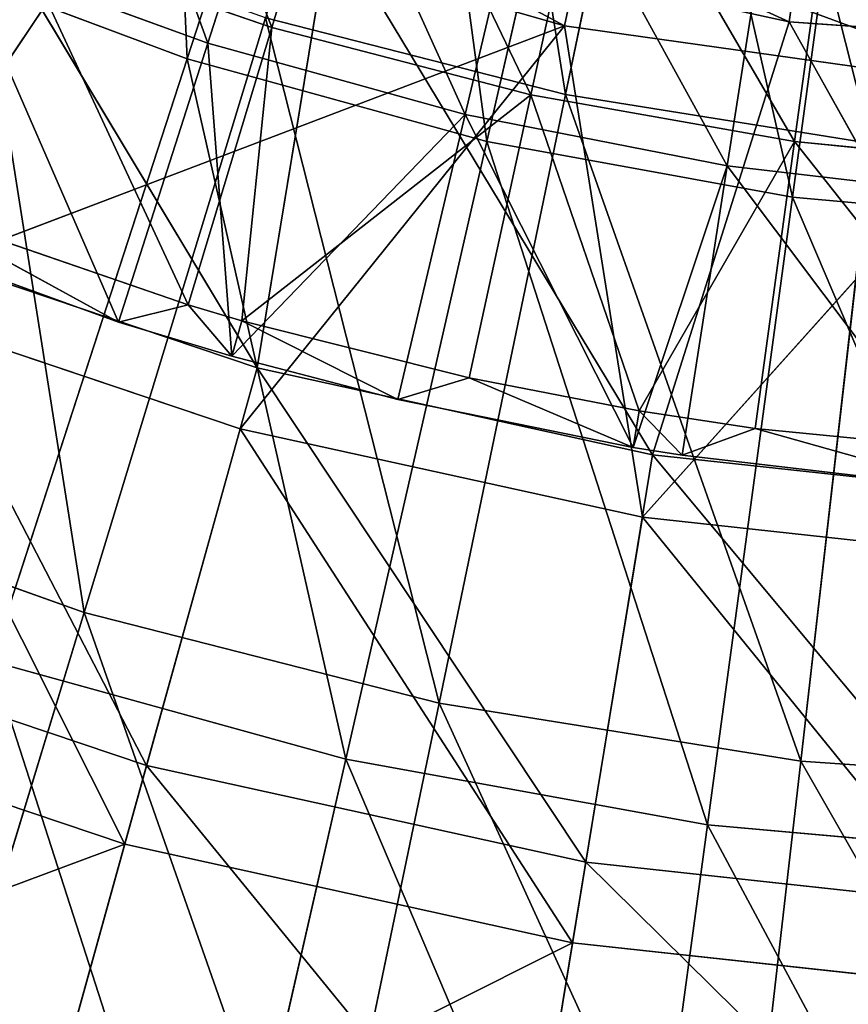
# Model space of a CAD drawing. Extents: x 1 to 221, y -110 to 110.
# Tile 66 of 256: x 94 to 106, y -57 to -44. Entities that reach past the tile are written whole.
import ezdxf

# ---------------------------------------------------------------- set-up
doc = ezdxf.new("R2010")
doc.units = 0
doc.header["$LTSCALE"] = 25.4
doc.layers.get('0').update_dxf_attribs({"color": 13, "linetype": 'CONTINUOUS'})

# ---------------------------------------------------------------- blocks, each defined once
blk = doc.blocks.new('PEAR-S-8673_STL')
at = {"color": 7}
for p, q in [((99.388, -36.051, 10.579), (96.63, -44.538, 14.308)), ((99.388, -36.051, 10.579), (96.63, -44.538, 14.308)), ((103.53, -36.438, 12.456), (101.747, -45.017, 16.118)), ((103.53, -36.438, 12.456), (101.747, -45.017, 16.118)), ((102.667, -36.956, 10.579), (100.681, -45.656, 14.308)), ((102.667, -36.956, 10.579), (100.681, -45.656, 14.308)), ((104.815, -46.406, 14.308), (106.013, -37.563, 10.579)), ((104.815, -46.406, 14.308), (106.013, -37.563, 10.579)), ((97.576, -48.713, 283.239), (92.621, -40.467, 287.911)), ((97.576, -48.713, 283.239), (92.621, -40.467, 287.911)), ((92.072, -47.761, 285.134), (95.685, -42.356, 289.935)), ((92.072, -47.761, 285.134), (95.685, -42.356, 289.935)), ((101.73, -44.089, 289.935), (95.685, -42.356, 289.935)), ((101.73, -44.089, 289.935), (95.685, -42.356, 289.935)), ((98.568, -42.685, 287.911), (97.576, -48.713, 283.239)), ((98.568, -42.685, 287.911), (97.576, -48.713, 283.239)), ((104.77, -44.034, 287.911), (98.568, -42.685, 287.911)), ((104.77, -44.034, 287.911), (98.568, -42.685, 287.911)), ((102.922, -49.89, 283.239), (98.568, -42.685, 287.911)), ((102.922, -49.89, 283.239), (98.568, -42.685, 287.911)), ((104.77, -44.034, 287.911), (104.964, -42.69, 288.576)), ((104.77, -44.034, 287.911), (104.964, -42.69, 288.576)), ((102.009, -42.775, 290.582), (101.73, -44.089, 289.935)), ((102.009, -42.775, 290.582), (101.73, -44.089, 289.935)), ((92.696, -43.062, 14.308), (96.63, -44.538, 14.308)), ((92.696, -43.062, 14.308), (96.63, -44.538, 14.308)), ((97.692, -43.98, 16.118), (95.24, -52.021, 20.534)), ((97.692, -43.98, 16.118), (95.24, -52.021, 20.534)), ((101.747, -45.017, 16.118), (97.692, -43.98, 16.118)), ((101.747, -45.017, 16.118), (97.692, -43.98, 16.118)), ((104.77, -44.034, 287.911), (102.922, -49.89, 283.239)), ((104.77, -44.034, 287.911), (102.922, -49.89, 283.239)), ((111.102, -44.487, 287.911), (104.77, -44.034, 287.911)), ((111.102, -44.487, 287.911), (104.77, -44.034, 287.911)), ((108.364, -50.482, 283.239), (104.77, -44.034, 287.911)), ((108.364, -50.482, 283.239), (104.77, -44.034, 287.911)), ((92.072, -47.761, 285.134), (101.73, -44.089, 289.935)), ((92.072, -47.761, 285.134), (101.73, -44.089, 289.935)), ((97.347, -49.538, 285.134), (101.73, -44.089, 289.935)), ((97.347, -49.538, 285.134), (101.73, -44.089, 289.935)), ((102.784, -50.735, 285.134), (101.73, -44.089, 289.935)), ((102.784, -50.735, 285.134), (101.73, -44.089, 289.935)), ((107.957, -44.964, 289.935), (101.73, -44.089, 289.935)), ((107.957, -44.964, 289.935), (101.73, -44.089, 289.935)), ((96.63, -44.538, 14.308), (93.984, -52.681, 18.806)), ((96.63, -44.538, 14.308), (93.984, -52.681, 18.806)), ((96.63, -44.538, 14.308), (100.681, -45.656, 14.308)), ((96.63, -44.538, 14.308), (100.681, -45.656, 14.308)), ((102.784, -50.735, 285.134), (107.957, -44.964, 289.935)), ((102.784, -50.735, 285.134), (107.957, -44.964, 289.935)), ((101.747, -45.017, 16.118), (100.037, -53.248, 20.534)), ((101.747, -45.017, 16.118), (100.037, -53.248, 20.534)), ((105.879, -45.681, 16.118), (101.747, -45.017, 16.118)), ((105.879, -45.681, 16.118), (101.747, -45.017, 16.118)), ((100.681, -45.656, 14.308), (98.776, -54.003, 18.806)), ((100.681, -45.656, 14.308), (98.776, -54.003, 18.806)), ((100.681, -45.656, 14.308), (104.815, -46.406, 14.308)), ((100.681, -45.656, 14.308), (104.815, -46.406, 14.308)), ((105.879, -45.681, 16.118), (104.924, -54.033, 20.534)), ((105.879, -45.681, 16.118), (104.924, -54.033, 20.534)), ((103.666, -54.891, 18.806), (104.815, -46.406, 14.308)), ((103.666, -54.891, 18.806), (104.815, -46.406, 14.308)), ((104.815, -46.406, 14.308), (109.001, -46.783, 14.308)), ((104.815, -46.406, 14.308), (109.001, -46.783, 14.308)), ((92.389, -46.965, 283.239), (97.576, -48.713, 283.239)), ((92.389, -46.965, 283.239), (97.576, -48.713, 283.239)), ((97.347, -49.538, 285.134), (92.072, -47.761, 285.134)), ((97.347, -49.538, 285.134), (92.072, -47.761, 285.134)), ((96.083, -54.092, 277.994), (97.576, -48.713, 283.239)), ((96.083, -54.092, 277.994), (97.576, -48.713, 283.239)), ((102.922, -49.89, 283.239), (97.576, -48.713, 283.239)), ((102.922, -49.89, 283.239), (97.576, -48.713, 283.239)), ((97.347, -49.538, 285.134), (95.787, -55.156, 279.727)), ((97.347, -49.538, 285.134), (95.787, -55.156, 279.727)), ((102.784, -50.735, 285.134), (97.347, -49.538, 285.134)), ((102.784, -50.735, 285.134), (97.347, -49.538, 285.134)), ((102.922, -49.89, 283.239), (102.019, -55.398, 277.994)), ((102.922, -49.89, 283.239), (102.019, -55.398, 277.994)), ((108.364, -50.482, 283.239), (102.922, -49.89, 283.239)), ((108.364, -50.482, 283.239), (102.922, -49.89, 283.239)), ((95.24, -52.021, 20.534), (90.576, -50.363, 20.534)), ((95.24, -52.021, 20.534), (90.576, -50.363, 20.534)), ((101.841, -56.489, 279.727), (102.784, -50.735, 285.134)), ((101.841, -56.489, 279.727), (102.784, -50.735, 285.134)), ((108.318, -51.337, 285.134), (102.784, -50.735, 285.134)), ((108.318, -51.337, 285.134), (102.784, -50.735, 285.134)), ((95.24, -52.021, 20.534), (92.911, -59.659, 25.672)), ((95.24, -52.021, 20.534), (92.911, -59.659, 25.672)), ((100.037, -53.248, 20.534), (95.24, -52.021, 20.534)), ((100.037, -53.248, 20.534), (95.24, -52.021, 20.534)), ((90.323, -52.151, 277.994), (96.083, -54.092, 277.994)), ((90.323, -52.151, 277.994), (96.083, -54.092, 277.994)), ((93.984, -52.681, 18.806), (98.776, -54.003, 18.806)), ((93.984, -52.681, 18.806), (98.776, -54.003, 18.806)), ((95.787, -55.156, 279.727), (89.914, -53.177, 279.727)), ((95.787, -55.156, 279.727), (89.914, -53.177, 279.727)), ((100.037, -53.248, 20.534), (98.412, -61.066, 25.672)), ((100.037, -53.248, 20.534), (98.412, -61.066, 25.672)), ((104.924, -54.033, 20.534), (100.037, -53.248, 20.534)), ((104.924, -54.033, 20.534), (100.037, -53.248, 20.534)), ((98.776, -54.003, 18.806), (96.966, -61.933, 24.039)), ((98.776, -54.003, 18.806), (96.966, -61.933, 24.039)), ((98.776, -54.003, 18.806), (103.666, -54.891, 18.806)), ((98.776, -54.003, 18.806), (103.666, -54.891, 18.806)), ((104.924, -54.033, 20.534), (104.017, -61.967, 25.672)), ((104.924, -54.033, 20.534), (104.017, -61.967, 25.672)), ((109.864, -54.371, 20.534), (104.924, -54.033, 20.534)), ((109.864, -54.371, 20.534), (104.924, -54.033, 20.534)), ((94.735, -58.948, 272.227), (96.083, -54.092, 277.994)), ((94.735, -58.948, 272.227), (96.083, -54.092, 277.994)), ((96.083, -54.092, 277.994), (102.019, -55.398, 277.994)), ((96.083, -54.092, 277.994), (102.019, -55.398, 277.994)), ((102.574, -62.951, 24.039), (103.666, -54.891, 18.806)), ((102.574, -62.951, 24.039), (103.666, -54.891, 18.806)), ((103.666, -54.891, 18.806), (108.616, -55.336, 18.806)), ((103.666, -54.891, 18.806), (108.616, -55.336, 18.806)), ((95.787, -55.156, 279.727), (94.379, -60.23, 273.769)), ((95.787, -55.156, 279.727), (94.379, -60.23, 273.769)), ((101.841, -56.489, 279.727), (95.787, -55.156, 279.727)), ((101.841, -56.489, 279.727), (95.787, -55.156, 279.727)), ((101.204, -60.372, 272.227), (102.019, -55.398, 277.994)), ((101.204, -60.372, 272.227), (102.019, -55.398, 277.994)), ((108.062, -56.056, 277.994), (102.019, -55.398, 277.994)), ((108.062, -56.056, 277.994), (102.019, -55.398, 277.994)), ((100.989, -61.685, 273.769), (101.841, -56.489, 279.727)), ((100.989, -61.685, 273.769), (101.841, -56.489, 279.727)), ((108.002, -57.159, 279.727), (101.841, -56.489, 279.727)), ((108.002, -57.159, 279.727), (101.841, -56.489, 279.727))]:
    blk.add_line(p, q, dxfattribs=at)
at = {"color": 41}
for p, q in [((97.776, -44.114, 289.235), (98.959, -40.199, 291.934)), ((97.776, -44.114, 289.235), (98.959, -40.199, 291.934)), ((98.172, -40.385, 292.62), (96.912, -44.324, 289.892)), ((98.172, -40.385, 292.62), (96.912, -44.324, 289.892)), ((101.278, -45.024, 289.235), (102.15, -41.028, 291.934)), ((101.278, -45.024, 289.235), (102.15, -41.028, 291.934)), ((101.341, -41.266, 292.62), (100.389, -45.29, 289.892)), ((101.341, -41.266, 292.62), (100.389, -45.29, 289.892)), ((104.841, -45.656, 289.235), (105.397, -41.604, 291.934)), ((104.841, -45.656, 289.235), (105.397, -41.604, 291.934)), ((104.568, -41.898, 292.62), (103.931, -45.984, 289.892)), ((104.568, -41.898, 292.62), (103.931, -45.984, 289.892)), ((94.356, -42.933, 289.235), (97.776, -44.114, 289.235)), ((94.356, -42.933, 289.235), (97.776, -44.114, 289.235)), ((93.52, -43.091, 289.892), (96.912, -44.324, 289.892)), ((93.52, -43.091, 289.892), (96.912, -44.324, 289.892)), ((96.644, -47.864, 286.291), (97.776, -44.114, 289.235)), ((96.644, -47.864, 286.291), (97.776, -44.114, 289.235)), ((97.776, -44.114, 289.235), (97.371, -48.078, 286.291)), ((97.776, -44.114, 289.235), (97.371, -48.078, 286.291)), ((97.776, -44.114, 289.235), (101.278, -45.024, 289.235)), ((97.776, -44.114, 289.235), (101.278, -45.024, 289.235)), ((96.912, -44.324, 289.892), (95.704, -48.095, 286.916)), ((96.912, -44.324, 289.892), (95.704, -48.095, 286.916)), ((97.233, -48.558, 286.916), (96.912, -44.324, 289.892)), ((97.233, -48.558, 286.916), (96.912, -44.324, 289.892)), ((100.389, -45.29, 289.892), (96.912, -44.324, 289.892)), ((100.389, -45.29, 289.892), (96.912, -44.324, 289.892)), ((97.371, -48.078, 286.291), (101.278, -45.024, 289.235)), ((97.371, -48.078, 286.291), (101.278, -45.024, 289.235)), ((100.443, -48.851, 286.291), (101.278, -45.024, 289.235)), ((100.443, -48.851, 286.291), (101.278, -45.024, 289.235)), ((101.278, -45.024, 289.235), (102.743, -49.296, 286.291)), ((101.278, -45.024, 289.235), (102.743, -49.296, 286.291)), ((101.278, -45.024, 289.235), (104.841, -45.656, 289.235)), ((101.278, -45.024, 289.235), (104.841, -45.656, 289.235)), ((100.389, -45.29, 289.892), (97.233, -48.558, 286.916)), ((100.389, -45.29, 289.892), (97.233, -48.558, 286.916)), ((99.477, -49.144, 286.916), (100.389, -45.29, 289.892)), ((99.477, -49.144, 286.916), (100.389, -45.29, 289.892)), ((102.659, -49.789, 286.916), (100.389, -45.29, 289.892)), ((102.659, -49.789, 286.916), (100.389, -45.29, 289.892)), ((103.931, -45.984, 289.892), (100.389, -45.29, 289.892)), ((103.931, -45.984, 289.892), (100.389, -45.29, 289.892)), ((102.743, -49.296, 286.291), (104.841, -45.656, 289.235)), ((102.743, -49.296, 286.291), (104.841, -45.656, 289.235)), ((104.309, -49.536, 286.291), (104.841, -45.656, 289.235)), ((104.309, -49.536, 286.291), (104.841, -45.656, 289.235)), ((104.841, -45.656, 289.235), (108.443, -46.006, 289.235)), ((104.841, -45.656, 289.235), (108.443, -46.006, 289.235)), ((103.931, -45.984, 289.892), (102.659, -49.789, 286.916)), ((103.931, -45.984, 289.892), (102.659, -49.789, 286.916)), ((103.321, -49.897, 286.916), (103.931, -45.984, 289.892)), ((103.321, -49.897, 286.916), (103.931, -45.984, 289.892)), ((103.931, -45.984, 289.892), (107.516, -46.401, 289.892)), ((103.931, -45.984, 289.892), (107.516, -46.401, 289.892)), ((95.704, -48.095, 286.916), (92.933, -46.582, 286.291)), ((92.933, -46.582, 286.291), (96.644, -47.864, 286.291)), ((95.704, -48.095, 286.916), (92.933, -46.582, 286.291)), ((92.933, -46.582, 286.291), (96.644, -47.864, 286.291)), ((92.023, -46.758, 286.916), (95.704, -48.095, 286.916)), ((92.023, -46.758, 286.916), (95.704, -48.095, 286.916)), ((95.704, -48.095, 286.916), (96.644, -47.864, 286.291)), ((95.704, -48.095, 286.916), (96.644, -47.864, 286.291)), ((97.233, -48.558, 286.916), (96.644, -47.864, 286.291)), ((96.644, -47.864, 286.291), (97.371, -48.078, 286.291)), ((97.233, -48.558, 286.916), (96.644, -47.864, 286.291)), ((96.644, -47.864, 286.291), (97.371, -48.078, 286.291)), ((95.704, -48.095, 286.916), (97.233, -48.558, 286.916)), ((95.704, -48.095, 286.916), (97.233, -48.558, 286.916)), ((97.233, -48.558, 286.916), (97.371, -48.078, 286.291)), ((97.233, -48.558, 286.916), (97.371, -48.078, 286.291)), ((99.477, -49.144, 286.916), (97.371, -48.078, 286.291)), ((97.371, -48.078, 286.291), (100.443, -48.851, 286.291)), ((99.477, -49.144, 286.916), (97.371, -48.078, 286.291)), ((97.371, -48.078, 286.291), (100.443, -48.851, 286.291)), ((97.233, -48.558, 286.916), (99.477, -49.144, 286.916)), ((97.233, -48.558, 286.916), (99.477, -49.144, 286.916)), ((99.477, -49.144, 286.916), (100.443, -48.851, 286.291)), ((99.477, -49.144, 286.916), (100.443, -48.851, 286.291)), ((102.659, -49.789, 286.916), (100.443, -48.851, 286.291)), ((100.443, -48.851, 286.291), (102.743, -49.296, 286.291)), ((102.659, -49.789, 286.916), (100.443, -48.851, 286.291)), ((100.443, -48.851, 286.291), (102.743, -49.296, 286.291)), ((99.477, -49.144, 286.916), (102.659, -49.789, 286.916)), ((99.477, -49.144, 286.916), (102.659, -49.789, 286.916)), ((102.659, -49.789, 286.916), (102.743, -49.296, 286.291)), ((102.659, -49.789, 286.916), (102.743, -49.296, 286.291)), ((103.321, -49.897, 286.916), (102.743, -49.296, 286.291)), ((102.743, -49.296, 286.291), (104.309, -49.536, 286.291)), ((103.321, -49.897, 286.916), (102.743, -49.296, 286.291)), ((102.743, -49.296, 286.291), (104.309, -49.536, 286.291)), ((103.321, -49.897, 286.916), (104.309, -49.536, 286.291)), ((103.321, -49.897, 286.916), (104.309, -49.536, 286.291)), ((107.211, -50.35, 286.916), (104.309, -49.536, 286.291)), ((104.309, -49.536, 286.291), (108.217, -49.917, 286.291)), ((107.211, -50.35, 286.916), (104.309, -49.536, 286.291)), ((104.309, -49.536, 286.291), (108.217, -49.917, 286.291)), ((102.659, -49.789, 286.916), (103.321, -49.897, 286.916)), ((102.659, -49.789, 286.916), (103.321, -49.897, 286.916)), ((103.321, -49.897, 286.916), (107.211, -50.35, 286.916)), ((103.321, -49.897, 286.916), (107.211, -50.35, 286.916))]:
    blk.add_line(p, q, dxfattribs=at)
at = {"color": 7}
mesh = blk.add_polyface(dxfattribs=at)
corners = [(96.203, -34.856, 10.579), (96.63, -44.538, 14.308), (92.696, -43.062, 14.308), (99.388, -36.051, 10.579)]
mesh.append_faces([[corners[k] for k in face] for face in [(0, 1, 2), (1, 0, 3)]], dxfattribs={"vtx0": -1, "color": 7})
mesh = blk.add_polyface(dxfattribs=at)
corners = [(101.747, -45.017, 16.118), (100.247, -35.599, 12.456), (97.692, -43.98, 16.118), (103.53, -36.438, 12.456)]
mesh.append_faces([[corners[k] for k in face] for face in [(0, 1, 2), (1, 0, 3)]], dxfattribs={"vtx0": -1, "color": 7})
mesh = blk.add_polyface(dxfattribs=at)
corners = [(99.388, -36.051, 10.579), (100.681, -45.656, 14.308), (96.63, -44.538, 14.308), (102.667, -36.956, 10.579)]
mesh.append_faces([[corners[k] for k in face] for face in [(0, 1, 2), (1, 0, 3)]], dxfattribs={"vtx0": -1, "color": 7})
mesh = blk.add_polyface(dxfattribs=at)
corners = [(105.879, -45.681, 16.118), (103.53, -36.438, 12.456), (101.747, -45.017, 16.118), (106.874, -36.976, 12.456)]
mesh.append_faces([[corners[k] for k in face] for face in [(0, 1, 2), (1, 0, 3)]], dxfattribs={"vtx0": -1, "color": 7})
mesh = blk.add_polyface(dxfattribs=at)
corners = [(102.667, -36.956, 10.579), (104.815, -46.406, 14.308), (100.681, -45.656, 14.308), (106.013, -37.563, 10.579)]
mesh.append_faces([[corners[k] for k in face] for face in [(0, 1, 2), (1, 0, 3)]], dxfattribs={"vtx0": -1, "color": 7})
mesh = blk.add_polyface(dxfattribs=at)
corners = [(106.013, -37.563, 10.579), (109.001, -46.783, 14.308), (104.815, -46.406, 14.308), (109.401, -37.868, 10.579)]
mesh.append_faces([[corners[k] for k in face] for face in [(0, 1, 2), (1, 0, 3)]], dxfattribs={"vtx0": -1, "color": 7})
at = {"color": 41}
mesh = blk.add_polyface(dxfattribs=at)
corners = [(95.842, -39.123, 291.934), (97.776, -44.114, 289.235), (94.356, -42.933, 289.235), (98.959, -40.199, 291.934)]
mesh.append_faces([[corners[k] for k in face] for face in [(0, 1, 2), (1, 0, 3)]], dxfattribs={"vtx0": -1, "color": 41})
mesh = blk.add_polyface(dxfattribs=at)
corners = [(96.912, -44.324, 289.892), (95.082, -39.262, 292.62), (93.52, -43.091, 289.892), (98.172, -40.385, 292.62)]
mesh.append_faces([[corners[k] for k in face] for face in [(0, 1, 2), (1, 0, 3)]], dxfattribs={"vtx0": -1, "color": 41})
at = {"color": 7}
mesh = blk.add_polyface(dxfattribs=at)
corners = [(95.685, -42.356, 289.935), (89.941, -39.798, 289.935), (87.02, -45.423, 285.134)]
mesh.append_faces([[corners[k] for k in face] for face in [(0, 1, 2)]], dxfattribs={"color": 7})
at = {"color": 41}
mesh = blk.add_polyface(dxfattribs=at)
corners = [(98.959, -40.199, 291.934), (101.278, -45.024, 289.235), (97.776, -44.114, 289.235), (102.15, -41.028, 291.934)]
mesh.append_faces([[corners[k] for k in face] for face in [(0, 1, 2), (1, 0, 3)]], dxfattribs={"vtx0": -1, "color": 41})
at = {"color": 7}
mesh = blk.add_polyface(dxfattribs=at)
corners = [(97.576, -48.713, 283.239), (92.389, -46.965, 283.239), (92.621, -40.467, 287.911)]
mesh.append_faces([[corners[k] for k in face] for face in [(0, 1, 2)]], dxfattribs={"color": 7})
mesh = blk.add_polyface(dxfattribs=at)
corners = [(98.568, -42.685, 287.911), (97.576, -48.713, 283.239), (92.621, -40.467, 287.911)]
mesh.append_faces([[corners[k] for k in face] for face in [(0, 1, 2)]], dxfattribs={"color": 7})
at = {"color": 41}
mesh = blk.add_polyface(dxfattribs=at)
corners = [(100.389, -45.29, 289.892), (98.172, -40.385, 292.62), (96.912, -44.324, 289.892), (101.341, -41.266, 292.62)]
mesh.append_faces([[corners[k] for k in face] for face in [(0, 1, 2), (1, 0, 3)]], dxfattribs={"vtx0": -1, "color": 41})
at = {"color": 7}
mesh = blk.add_polyface(dxfattribs=at)
corners = [(101.73, -44.089, 289.935), (96.145, -41.093, 290.582), (95.685, -42.356, 289.935), (102.009, -42.775, 290.582)]
mesh.append_faces([[corners[k] for k in face] for face in [(0, 1, 2), (1, 0, 3)]], dxfattribs={"vtx0": -1, "color": 7})
at = {"color": 41}
mesh = blk.add_polyface(dxfattribs=at)
corners = [(102.15, -41.028, 291.934), (104.841, -45.656, 289.235), (101.278, -45.024, 289.235), (105.397, -41.604, 291.934)]
mesh.append_faces([[corners[k] for k in face] for face in [(0, 1, 2), (1, 0, 3)]], dxfattribs={"vtx0": -1, "color": 41})
mesh = blk.add_polyface(dxfattribs=at)
corners = [(103.931, -45.984, 289.892), (101.341, -41.266, 292.62), (100.389, -45.29, 289.892), (104.568, -41.898, 292.62)]
mesh.append_faces([[corners[k] for k in face] for face in [(0, 1, 2), (1, 0, 3)]], dxfattribs={"vtx0": -1, "color": 41})
at = {"color": 7}
mesh = blk.add_polyface(dxfattribs=at)
corners = [(98.951, -41.382, 288.576), (104.77, -44.034, 287.911), (98.568, -42.685, 287.911), (104.964, -42.69, 288.576)]
mesh.append_faces([[corners[k] for k in face] for face in [(0, 1, 2), (1, 0, 3)]], dxfattribs={"vtx0": -1, "color": 7})
at = {"color": 41}
mesh = blk.add_polyface(dxfattribs=at)
corners = [(105.397, -41.604, 291.934), (108.443, -46.006, 289.235), (104.841, -45.656, 289.235), (108.679, -41.923, 291.934)]
mesh.append_faces([[corners[k] for k in face] for face in [(0, 1, 2), (1, 0, 3)]], dxfattribs={"vtx0": -1, "color": 41})
mesh = blk.add_polyface(dxfattribs=at)
corners = [(107.516, -46.401, 289.892), (104.568, -41.898, 292.62), (103.931, -45.984, 289.892), (107.834, -42.278, 292.62)]
mesh.append_faces([[corners[k] for k in face] for face in [(0, 1, 2), (1, 0, 3)]], dxfattribs={"vtx0": -1, "color": 41})
at = {"color": 7}
mesh = blk.add_polyface(dxfattribs=at)
corners = [(95.685, -42.356, 289.935), (87.02, -45.423, 285.134), (92.072, -47.761, 285.134)]
mesh.append_faces([[corners[k] for k in face] for face in [(0, 1, 2)]], dxfattribs={"color": 7})
mesh = blk.add_polyface(dxfattribs=at)
corners = [(101.73, -44.089, 289.935), (95.685, -42.356, 289.935), (92.072, -47.761, 285.134)]
mesh.append_faces([[corners[k] for k in face] for face in [(0, 1, 2)]], dxfattribs={"color": 7})
mesh = blk.add_polyface(dxfattribs=at)
corners = [(95.24, -52.021, 20.534), (93.748, -42.578, 16.118), (90.576, -50.363, 20.534), (97.692, -43.98, 16.118)]
mesh.append_faces([[corners[k] for k in face] for face in [(0, 1, 2), (1, 0, 3)]], dxfattribs={"vtx0": -1, "color": 7})
mesh = blk.add_polyface(dxfattribs=at)
corners = [(102.922, -49.89, 283.239), (97.576, -48.713, 283.239), (98.568, -42.685, 287.911)]
mesh.append_faces([[corners[k] for k in face] for face in [(0, 1, 2)]], dxfattribs={"color": 7})
mesh = blk.add_polyface(dxfattribs=at)
corners = [(104.77, -44.034, 287.911), (102.922, -49.89, 283.239), (98.568, -42.685, 287.911)]
mesh.append_faces([[corners[k] for k in face] for face in [(0, 1, 2)]], dxfattribs={"color": 7})
mesh = blk.add_polyface(dxfattribs=at)
corners = [(104.964, -42.69, 288.576), (111.102, -44.487, 287.911), (104.77, -44.034, 287.911), (111.102, -43.129, 288.576)]
mesh.append_faces([[corners[k] for k in face] for face in [(0, 1, 2), (1, 0, 3)]], dxfattribs={"vtx0": -1, "color": 7})
mesh = blk.add_polyface(dxfattribs=at)
corners = [(107.957, -44.964, 289.935), (102.009, -42.775, 290.582), (101.73, -44.089, 289.935), (108.051, -43.624, 290.582)]
mesh.append_faces([[corners[k] for k in face] for face in [(0, 1, 2), (1, 0, 3)]], dxfattribs={"vtx0": -1, "color": 7})
at = {"color": 41}
mesh = blk.add_polyface(dxfattribs=at)
corners = [(94.356, -42.933, 289.235), (96.644, -47.864, 286.291), (92.933, -46.582, 286.291), (97.776, -44.114, 289.235)]
mesh.append_faces([[corners[k] for k in face] for face in [(0, 1, 2), (1, 0, 3)]], dxfattribs={"vtx0": -1, "color": 41})
at = {"color": 7}
mesh = blk.add_polyface(dxfattribs=at)
corners = [(92.696, -43.062, 14.308), (93.984, -52.681, 18.806), (89.331, -50.935, 18.806), (96.63, -44.538, 14.308)]
mesh.append_faces([[corners[k] for k in face] for face in [(0, 1, 2), (1, 0, 3)]], dxfattribs={"vtx0": -1, "color": 7})
at = {"color": 41}
mesh = blk.add_polyface(dxfattribs=at)
corners = [(95.704, -48.095, 286.916), (93.52, -43.091, 289.892), (92.023, -46.758, 286.916), (96.912, -44.324, 289.892)]
mesh.append_faces([[corners[k] for k in face] for face in [(0, 1, 2), (1, 0, 3)]], dxfattribs={"vtx0": -1, "color": 41})
at = {"color": 7}
mesh = blk.add_polyface(dxfattribs=at)
corners = [(100.037, -53.248, 20.534), (97.692, -43.98, 16.118), (95.24, -52.021, 20.534), (101.747, -45.017, 16.118)]
mesh.append_faces([[corners[k] for k in face] for face in [(0, 1, 2), (1, 0, 3)]], dxfattribs={"vtx0": -1, "color": 7})
mesh = blk.add_polyface(dxfattribs=at)
corners = [(108.364, -50.482, 283.239), (102.922, -49.89, 283.239), (104.77, -44.034, 287.911)]
mesh.append_faces([[corners[k] for k in face] for face in [(0, 1, 2)]], dxfattribs={"color": 7})
mesh = blk.add_polyface(dxfattribs=at)
corners = [(111.102, -44.487, 287.911), (108.364, -50.482, 283.239), (104.77, -44.034, 287.911)]
mesh.append_faces([[corners[k] for k in face] for face in [(0, 1, 2)]], dxfattribs={"color": 7})
mesh = blk.add_polyface(dxfattribs=at)
corners = [(101.73, -44.089, 289.935), (92.072, -47.761, 285.134), (97.347, -49.538, 285.134)]
mesh.append_faces([[corners[k] for k in face] for face in [(0, 1, 2)]], dxfattribs={"color": 7})
at = {"color": 41}
mesh = blk.add_polyface(dxfattribs=at)
corners = [(97.776, -44.114, 289.235), (97.371, -48.078, 286.291), (96.644, -47.864, 286.291)]
mesh.append_faces([[corners[k] for k in face] for face in [(0, 1, 2)]], dxfattribs={"color": 41})
at = {"color": 7}
mesh = blk.add_polyface(dxfattribs=at)
corners = [(102.784, -50.735, 285.134), (101.73, -44.089, 289.935), (97.347, -49.538, 285.134)]
mesh.append_faces([[corners[k] for k in face] for face in [(0, 1, 2)]], dxfattribs={"color": 7})
at = {"color": 41}
mesh = blk.add_polyface(dxfattribs=at)
corners = [(101.278, -45.024, 289.235), (97.371, -48.078, 286.291), (97.776, -44.114, 289.235)]
mesh.append_faces([[corners[k] for k in face] for face in [(0, 1, 2)]], dxfattribs={"color": 41})
at = {"color": 7}
mesh = blk.add_polyface(dxfattribs=at)
corners = [(107.957, -44.964, 289.935), (101.73, -44.089, 289.935), (102.784, -50.735, 285.134)]
mesh.append_faces([[corners[k] for k in face] for face in [(0, 1, 2)]], dxfattribs={"color": 7})
at = {"color": 41}
mesh = blk.add_polyface(dxfattribs=at)
corners = [(97.233, -48.558, 286.916), (96.912, -44.324, 289.892), (95.704, -48.095, 286.916)]
mesh.append_faces([[corners[k] for k in face] for face in [(0, 1, 2)]], dxfattribs={"color": 41})
mesh = blk.add_polyface(dxfattribs=at)
corners = [(100.389, -45.29, 289.892), (96.912, -44.324, 289.892), (97.233, -48.558, 286.916)]
mesh.append_faces([[corners[k] for k in face] for face in [(0, 1, 2)]], dxfattribs={"color": 41})
at = {"color": 7}
mesh = blk.add_polyface(dxfattribs=at)
corners = [(96.63, -44.538, 14.308), (98.776, -54.003, 18.806), (93.984, -52.681, 18.806), (100.681, -45.656, 14.308)]
mesh.append_faces([[corners[k] for k in face] for face in [(0, 1, 2), (1, 0, 3)]], dxfattribs={"vtx0": -1, "color": 7})
mesh = blk.add_polyface(dxfattribs=at)
corners = [(108.318, -51.337, 285.134), (107.957, -44.964, 289.935), (102.784, -50.735, 285.134)]
mesh.append_faces([[corners[k] for k in face] for face in [(0, 1, 2)]], dxfattribs={"color": 7})
at = {"color": 41}
mesh = blk.add_polyface(dxfattribs=at)
corners = [(101.278, -45.024, 289.235), (100.443, -48.851, 286.291), (97.371, -48.078, 286.291)]
mesh.append_faces([[corners[k] for k in face] for face in [(0, 1, 2)]], dxfattribs={"color": 41})
at = {"color": 7}
mesh = blk.add_polyface(dxfattribs=at)
corners = [(104.924, -54.033, 20.534), (101.747, -45.017, 16.118), (100.037, -53.248, 20.534), (105.879, -45.681, 16.118)]
mesh.append_faces([[corners[k] for k in face] for face in [(0, 1, 2), (1, 0, 3)]], dxfattribs={"vtx0": -1, "color": 7})
at = {"color": 41}
mesh = blk.add_polyface(dxfattribs=at)
corners = [(102.743, -49.296, 286.291), (100.443, -48.851, 286.291), (101.278, -45.024, 289.235)]
mesh.append_faces([[corners[k] for k in face] for face in [(0, 1, 2)]], dxfattribs={"color": 41})
mesh = blk.add_polyface(dxfattribs=at)
corners = [(104.841, -45.656, 289.235), (102.743, -49.296, 286.291), (101.278, -45.024, 289.235)]
mesh.append_faces([[corners[k] for k in face] for face in [(0, 1, 2)]], dxfattribs={"color": 41})
mesh = blk.add_polyface(dxfattribs=at)
corners = [(100.389, -45.29, 289.892), (97.233, -48.558, 286.916), (99.477, -49.144, 286.916)]
mesh.append_faces([[corners[k] for k in face] for face in [(0, 1, 2)]], dxfattribs={"color": 41})
mesh = blk.add_polyface(dxfattribs=at)
corners = [(102.659, -49.789, 286.916), (100.389, -45.29, 289.892), (99.477, -49.144, 286.916)]
mesh.append_faces([[corners[k] for k in face] for face in [(0, 1, 2)]], dxfattribs={"color": 41})
mesh = blk.add_polyface(dxfattribs=at)
corners = [(103.931, -45.984, 289.892), (100.389, -45.29, 289.892), (102.659, -49.789, 286.916)]
mesh.append_faces([[corners[k] for k in face] for face in [(0, 1, 2)]], dxfattribs={"color": 41})
at = {"color": 7}
mesh = blk.add_polyface(dxfattribs=at)
corners = [(100.681, -45.656, 14.308), (103.666, -54.891, 18.806), (98.776, -54.003, 18.806), (104.815, -46.406, 14.308)]
mesh.append_faces([[corners[k] for k in face] for face in [(0, 1, 2), (1, 0, 3)]], dxfattribs={"vtx0": -1, "color": 7})
at = {"color": 41}
mesh = blk.add_polyface(dxfattribs=at)
corners = [(104.841, -45.656, 289.235), (104.309, -49.536, 286.291), (102.743, -49.296, 286.291)]
mesh.append_faces([[corners[k] for k in face] for face in [(0, 1, 2)]], dxfattribs={"color": 41})
mesh = blk.add_polyface(dxfattribs=at)
corners = [(104.841, -45.656, 289.235), (108.217, -49.917, 286.291), (104.309, -49.536, 286.291), (108.443, -46.006, 289.235)]
mesh.append_faces([[corners[k] for k in face] for face in [(0, 1, 2), (1, 0, 3)]], dxfattribs={"vtx0": -1, "color": 41})
at = {"color": 7}
mesh = blk.add_polyface(dxfattribs=at)
corners = [(109.864, -54.371, 20.534), (105.879, -45.681, 16.118), (104.924, -54.033, 20.534), (110.055, -45.967, 16.118)]
mesh.append_faces([[corners[k] for k in face] for face in [(0, 1, 2), (1, 0, 3)]], dxfattribs={"vtx0": -1, "color": 7})
at = {"color": 41}
mesh = blk.add_polyface(dxfattribs=at)
corners = [(103.931, -45.984, 289.892), (102.659, -49.789, 286.916), (103.321, -49.897, 286.916)]
mesh.append_faces([[corners[k] for k in face] for face in [(0, 1, 2)]], dxfattribs={"color": 41})
mesh = blk.add_polyface(dxfattribs=at)
corners = [(107.211, -50.35, 286.916), (103.931, -45.984, 289.892), (103.321, -49.897, 286.916), (107.516, -46.401, 289.892)]
mesh.append_faces([[corners[k] for k in face] for face in [(0, 1, 2), (1, 0, 3)]], dxfattribs={"vtx0": -1, "color": 41})
at = {"color": 7}
mesh = blk.add_polyface(dxfattribs=at)
corners = [(104.815, -46.406, 14.308), (108.616, -55.336, 18.806), (103.666, -54.891, 18.806), (109.001, -46.783, 14.308)]
mesh.append_faces([[corners[k] for k in face] for face in [(0, 1, 2), (1, 0, 3)]], dxfattribs={"vtx0": -1, "color": 7})
at = {"color": 41}
mesh = blk.add_polyface(dxfattribs=at)
corners = [(92.023, -46.758, 286.916), (92.933, -46.582, 286.291), (95.704, -48.095, 286.916)]
mesh.append_faces([[corners[k] for k in face] for face in [(0, 1, 2)]], dxfattribs={"color": 41})
mesh = blk.add_polyface(dxfattribs=at)
corners = [(95.704, -48.095, 286.916), (92.933, -46.582, 286.291), (96.644, -47.864, 286.291)]
mesh.append_faces([[corners[k] for k in face] for face in [(0, 1, 2)]], dxfattribs={"color": 41})
at = {"color": 7}
mesh = blk.add_polyface(dxfattribs=at)
corners = [(92.389, -46.965, 283.239), (96.083, -54.092, 277.994), (90.323, -52.151, 277.994), (97.576, -48.713, 283.239)]
mesh.append_faces([[corners[k] for k in face] for face in [(0, 1, 2), (1, 0, 3)]], dxfattribs={"vtx0": -1, "color": 7})
mesh = blk.add_polyface(dxfattribs=at)
corners = [(95.787, -55.156, 279.727), (92.072, -47.761, 285.134), (89.914, -53.177, 279.727), (97.347, -49.538, 285.134)]
mesh.append_faces([[corners[k] for k in face] for face in [(0, 1, 2), (1, 0, 3)]], dxfattribs={"vtx0": -1, "color": 7})
at = {"color": 41}
mesh = blk.add_polyface(dxfattribs=at)
corners = [(95.704, -48.095, 286.916), (96.644, -47.864, 286.291), (97.233, -48.558, 286.916)]
mesh.append_faces([[corners[k] for k in face] for face in [(0, 1, 2)]], dxfattribs={"color": 41})
mesh = blk.add_polyface(dxfattribs=at)
corners = [(97.233, -48.558, 286.916), (96.644, -47.864, 286.291), (97.371, -48.078, 286.291)]
mesh.append_faces([[corners[k] for k in face] for face in [(0, 1, 2)]], dxfattribs={"color": 41})
mesh = blk.add_polyface(dxfattribs=at)
corners = [(97.233, -48.558, 286.916), (97.371, -48.078, 286.291), (99.477, -49.144, 286.916)]
mesh.append_faces([[corners[k] for k in face] for face in [(0, 1, 2)]], dxfattribs={"color": 41})
mesh = blk.add_polyface(dxfattribs=at)
corners = [(99.477, -49.144, 286.916), (97.371, -48.078, 286.291), (100.443, -48.851, 286.291)]
mesh.append_faces([[corners[k] for k in face] for face in [(0, 1, 2)]], dxfattribs={"color": 41})
at = {"color": 7}
mesh = blk.add_polyface(dxfattribs=at)
corners = [(97.576, -48.713, 283.239), (102.019, -55.398, 277.994), (96.083, -54.092, 277.994), (102.922, -49.89, 283.239)]
mesh.append_faces([[corners[k] for k in face] for face in [(0, 1, 2), (1, 0, 3)]], dxfattribs={"vtx0": -1, "color": 7})
at = {"color": 41}
mesh = blk.add_polyface(dxfattribs=at)
corners = [(99.477, -49.144, 286.916), (100.443, -48.851, 286.291), (102.659, -49.789, 286.916)]
mesh.append_faces([[corners[k] for k in face] for face in [(0, 1, 2)]], dxfattribs={"color": 41})
mesh = blk.add_polyface(dxfattribs=at)
corners = [(102.659, -49.789, 286.916), (100.443, -48.851, 286.291), (102.743, -49.296, 286.291)]
mesh.append_faces([[corners[k] for k in face] for face in [(0, 1, 2)]], dxfattribs={"color": 41})
mesh = blk.add_polyface(dxfattribs=at)
corners = [(102.659, -49.789, 286.916), (102.743, -49.296, 286.291), (103.321, -49.897, 286.916)]
mesh.append_faces([[corners[k] for k in face] for face in [(0, 1, 2)]], dxfattribs={"color": 41})
mesh = blk.add_polyface(dxfattribs=at)
corners = [(103.321, -49.897, 286.916), (102.743, -49.296, 286.291), (104.309, -49.536, 286.291)]
mesh.append_faces([[corners[k] for k in face] for face in [(0, 1, 2)]], dxfattribs={"color": 41})
at = {"color": 7}
mesh = blk.add_polyface(dxfattribs=at)
corners = [(101.841, -56.489, 279.727), (97.347, -49.538, 285.134), (95.787, -55.156, 279.727), (102.784, -50.735, 285.134)]
mesh.append_faces([[corners[k] for k in face] for face in [(0, 1, 2), (1, 0, 3)]], dxfattribs={"vtx0": -1, "color": 7})
at = {"color": 41}
mesh = blk.add_polyface(dxfattribs=at)
corners = [(103.321, -49.897, 286.916), (104.309, -49.536, 286.291), (107.211, -50.35, 286.916)]
mesh.append_faces([[corners[k] for k in face] for face in [(0, 1, 2)]], dxfattribs={"color": 41})
mesh = blk.add_polyface(dxfattribs=at)
corners = [(107.211, -50.35, 286.916), (104.309, -49.536, 286.291), (108.217, -49.917, 286.291)]
mesh.append_faces([[corners[k] for k in face] for face in [(0, 1, 2)]], dxfattribs={"color": 41})
at = {"color": 7}
mesh = blk.add_polyface(dxfattribs=at)
corners = [(102.922, -49.89, 283.239), (108.062, -56.056, 277.994), (102.019, -55.398, 277.994), (108.364, -50.482, 283.239)]
mesh.append_faces([[corners[k] for k in face] for face in [(0, 1, 2), (1, 0, 3)]], dxfattribs={"vtx0": -1, "color": 7})
mesh = blk.add_polyface(dxfattribs=at)
corners = [(92.911, -59.659, 25.672), (90.576, -50.363, 20.534), (87.562, -57.758, 25.672), (95.24, -52.021, 20.534)]
mesh.append_faces([[corners[k] for k in face] for face in [(0, 1, 2), (1, 0, 3)]], dxfattribs={"vtx0": -1, "color": 7})
mesh = blk.add_polyface(dxfattribs=at)
corners = [(108.002, -57.159, 279.727), (102.784, -50.735, 285.134), (101.841, -56.489, 279.727), (108.318, -51.337, 285.134)]
mesh.append_faces([[corners[k] for k in face] for face in [(0, 1, 2), (1, 0, 3)]], dxfattribs={"vtx0": -1, "color": 7})
mesh = blk.add_polyface(dxfattribs=at)
corners = [(98.412, -61.066, 25.672), (95.24, -52.021, 20.534), (92.911, -59.659, 25.672), (100.037, -53.248, 20.534)]
mesh.append_faces([[corners[k] for k in face] for face in [(0, 1, 2), (1, 0, 3)]], dxfattribs={"vtx0": -1, "color": 7})
mesh = blk.add_polyface(dxfattribs=at)
corners = [(90.323, -52.151, 277.994), (94.735, -58.948, 272.227), (88.457, -56.833, 272.227), (96.083, -54.092, 277.994)]
mesh.append_faces([[corners[k] for k in face] for face in [(0, 1, 2), (1, 0, 3)]], dxfattribs={"vtx0": -1, "color": 7})
mesh = blk.add_polyface(dxfattribs=at)
corners = [(93.984, -52.681, 18.806), (96.966, -61.933, 24.039), (91.471, -60.417, 24.039), (98.776, -54.003, 18.806)]
mesh.append_faces([[corners[k] for k in face] for face in [(0, 1, 2), (1, 0, 3)]], dxfattribs={"vtx0": -1, "color": 7})
mesh = blk.add_polyface(dxfattribs=at)
corners = [(95.787, -55.156, 279.727), (87.965, -58.069, 273.769), (94.379, -60.23, 273.769), (89.914, -53.177, 279.727)]
mesh.append_faces([[corners[k] for k in face] for face in [(0, 1, 2), (1, 0, 3)]], dxfattribs={"vtx0": -1, "color": 7})
mesh = blk.add_polyface(dxfattribs=at)
corners = [(104.017, -61.967, 25.672), (100.037, -53.248, 20.534), (98.412, -61.066, 25.672), (104.924, -54.033, 20.534)]
mesh.append_faces([[corners[k] for k in face] for face in [(0, 1, 2), (1, 0, 3)]], dxfattribs={"vtx0": -1, "color": 7})
mesh = blk.add_polyface(dxfattribs=at)
corners = [(98.776, -54.003, 18.806), (102.574, -62.951, 24.039), (96.966, -61.933, 24.039), (103.666, -54.891, 18.806)]
mesh.append_faces([[corners[k] for k in face] for face in [(0, 1, 2), (1, 0, 3)]], dxfattribs={"vtx0": -1, "color": 7})
mesh = blk.add_polyface(dxfattribs=at)
corners = [(109.682, -62.355, 25.672), (104.924, -54.033, 20.534), (104.017, -61.967, 25.672), (109.864, -54.371, 20.534)]
mesh.append_faces([[corners[k] for k in face] for face in [(0, 1, 2), (1, 0, 3)]], dxfattribs={"vtx0": -1, "color": 7})
mesh = blk.add_polyface(dxfattribs=at)
corners = [(96.083, -54.092, 277.994), (101.204, -60.372, 272.227), (94.735, -58.948, 272.227), (102.019, -55.398, 277.994)]
mesh.append_faces([[corners[k] for k in face] for face in [(0, 1, 2), (1, 0, 3)]], dxfattribs={"vtx0": -1, "color": 7})
mesh = blk.add_polyface(dxfattribs=at)
corners = [(103.666, -54.891, 18.806), (108.251, -63.462, 24.039), (102.574, -62.951, 24.039), (108.616, -55.336, 18.806)]
mesh.append_faces([[corners[k] for k in face] for face in [(0, 1, 2), (1, 0, 3)]], dxfattribs={"vtx0": -1, "color": 7})
mesh = blk.add_polyface(dxfattribs=at)
corners = [(101.841, -56.489, 279.727), (94.379, -60.23, 273.769), (100.989, -61.685, 273.769), (95.787, -55.156, 279.727)]
mesh.append_faces([[corners[k] for k in face] for face in [(0, 1, 2), (1, 0, 3)]], dxfattribs={"vtx0": -1, "color": 7})
mesh = blk.add_polyface(dxfattribs=at)
corners = [(102.019, -55.398, 277.994), (107.789, -61.089, 272.227), (101.204, -60.372, 272.227), (108.062, -56.056, 277.994)]
mesh.append_faces([[corners[k] for k in face] for face in [(0, 1, 2), (1, 0, 3)]], dxfattribs={"vtx0": -1, "color": 7})
mesh = blk.add_polyface(dxfattribs=at)
corners = [(108.002, -57.159, 279.727), (100.989, -61.685, 273.769), (107.717, -62.416, 273.769), (101.841, -56.489, 279.727)]
mesh.append_faces([[corners[k] for k in face] for face in [(0, 1, 2), (1, 0, 3)]], dxfattribs={"vtx0": -1, "color": 7})
mesh = blk.add_polyface(dxfattribs=at)
corners = [(88.457, -56.833, 272.227), (93.544, -63.237, 265.994), (86.81, -60.968, 265.994), (94.735, -58.948, 272.227)]
mesh.append_faces([[corners[k] for k in face] for face in [(0, 1, 2), (1, 0, 3)]], dxfattribs={"vtx0": -1, "color": 7})
blk = doc.blocks.new('GRUPUJ_2')
at = {"color": 0}
blk.add_blockref('PEAR-S-8673_STL', (-1.11, 109.881, -3.841), dxfattribs=at)

msp = doc.modelspace()

# ---------------------------------------------------------------- block references
at = {"color": 0}
msp.add_blockref('GRUPUJ_2', (1.11, -109.881, 3.841), dxfattribs=at)

doc.saveas('drawing.dxf')
